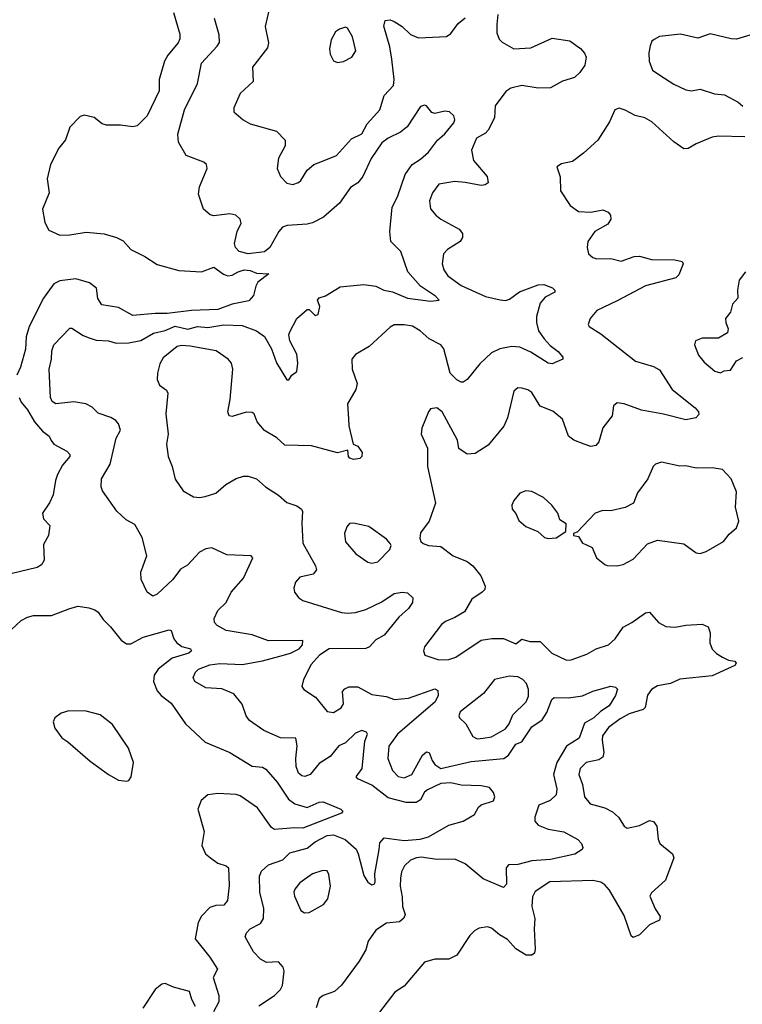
# Model space of a CAD drawing. Extents: x 1690054 to 1842981, y 782881 to 914114.
# Tile 80 of 256: x 1722117 to 1725683, y 824322 to 829179. Entities that reach past the tile are written whole.
import ezdxf

# ---------------------------------------------------------------- set-up
doc = ezdxf.new("R2010")
doc.units = 0

msp = doc.modelspace()

# ---------------------------------------------------------------- linework, layer by layer
at = {"layer": '0CON10XD'}
for points in [[(1722875.5, 829215), (1722907.6, 829107.6), (1722907.8, 829085), (1722898.9, 829065), (1722848.6, 829005), (1722831.4, 828975), (1722805.8, 828885), (1722805, 828827.5), (1722745.7, 828704.3), (1722697.5, 828655), (1722675, 828650), (1722615, 828658.6), (1722545, 828659.2), (1722525, 828666.2), (1722485, 828696), (1722435, 828708.6), (1722415, 828701.4), (1722365, 828649.4), (1722343.4, 828586.6), (1722310, 828545), (1722269.3, 828465), (1722253.6, 828395), (1722262.1, 828325), (1722229.6, 828245), (1722240.6, 828179.4), (1722261.1, 828141.1), (1722315, 828117.1), (1722365, 828117.5), (1722445, 828130.8), (1722533.3, 828123.3), (1722595.5, 828105.5), (1722628, 828088), (1722666.4, 828046.4), (1722735, 828011.5), (1722795, 827971.8), (1722902.2, 827942.2), (1723015, 827935.2), (1723075, 827957.8), (1723123.4, 827923.4), (1723145, 827916.5), (1723165, 827918.5), (1723195, 827936.2), (1723225, 827945.1), (1723255, 827941.7), (1723285, 827928.9), (1723346.7, 827925), (1723292.9, 827885), (1723281.9, 827865), (1723270.7, 827819.3), (1723247.5, 827792.5), (1723165, 827776.2), (1723095, 827749.1), (1722965.6, 827744.4), (1722845, 827729.2), (1722785, 827730.5), (1722675, 827719.6), (1722605, 827759.5), (1722522, 827772), (1722503.5, 827803.5), (1722496.3, 827855), (1722461.3, 827881.3), (1722395, 827900.3), (1722315, 827891.6), (1722285, 827875.5), (1722235, 827805.5), (1722163.9, 827665), (1722149, 827615), (1722146.6, 827553.4), (1722121.3, 827465), (1722102.5, 827425)], [(1723348.8, 829231.2), (1723327.8, 829145), (1723344.4, 829065), (1723340.3, 829039.7), (1723266.7, 828945), (1723270, 828875), (1723204.6, 828815.4), (1723174.2, 828745), (1723174.2, 828725), (1723220, 828685), (1723255, 828665.6), (1723385, 828628.8), (1723426.7, 828585), (1723426.4, 828556.4), (1723394.5, 828495.5), (1723387.1, 828445), (1723404.3, 828405), (1723435, 828372), (1723465, 828365.8), (1723493.2, 828376.8), (1723505, 828386.2), (1723535, 828437.5), (1723568.8, 828465), (1723611.2, 828481.2), (1723680.8, 828509.2), (1723755, 828591.4), (1723805, 828616.5), (1723831.8, 828665), (1723894.6, 828735), (1723915.6, 828805), (1723961.5, 828855), (1723964.6, 828885), (1723953.8, 828983.8), (1723943.3, 829045), (1723913.5, 829146.5), (1723920, 829175), (1723945, 829179.2), (1723965, 829171.1), (1724005.3, 829145.3), (1724046.2, 829106.2), (1724085, 829089.5), (1724224.1, 829095.9), (1724245, 829111.2), (1724280.3, 829159.7), (1724315, 829188.1)], [(1724476.1, 829205), (1724472.5, 829155), (1724471.8, 829115), (1724483.1, 829083.1), (1724498, 829068), (1724555.9, 829035.9), (1724639.3, 829040.7), (1724745, 829087.8), (1724832.5, 829075), (1724885, 829036.7), (1724904.1, 829014.1), (1724912, 828995), (1724906, 828955), (1724881.7, 828918.3), (1724855.3, 828894.7), (1724795, 828876.2), (1724737.3, 828842.7), (1724675, 828840.9), (1724595, 828854), (1724541.2, 828841.2), (1724516.2, 828825), (1724463.9, 828755), (1724460.4, 828695), (1724429.5, 828635), (1724415, 828620), (1724371.4, 828595), (1724347.1, 828535), (1724356.5, 828485), (1724424.5, 828405), (1724428.1, 828375), (1724414.6, 828365.4), (1724395, 828362.1), (1724315.9, 828375.9), (1724265, 828380.8), (1724185, 828368.5), (1724154.4, 828325), (1724140, 828285), (1724145, 828246.7), (1724170.8, 828215), (1724195, 828194.5), (1724286.6, 828146.6), (1724302, 828125), (1724302, 828105), (1724290, 828085), (1724228.1, 828045), (1724209.1, 828025), (1724202.7, 827975), (1724209.5, 827945), (1724229.4, 827915), (1724295, 827868), (1724415, 827813.8), (1724487.6, 827797.6), (1724515, 827794.6), (1724535, 827800), (1724583.7, 827836.3), (1724675, 827871.5), (1724703.2, 827873.2), (1724746.8, 827856.8), (1724758, 827845), (1724758, 827835), (1724710, 827810), (1724685, 827780.8), (1724668, 827715), (1724668, 827685), (1724678.1, 827645), (1724704.5, 827605), (1724735, 827572.1), (1724775, 827542), (1724796.7, 827515), (1724797.5, 827505), (1724745, 827481.4), (1724724.2, 827485), (1724639.7, 827539.7), (1724585, 827564.3), (1724545, 827567.6), (1724486.4, 827556.4), (1724445, 827535.5), (1724388.2, 827481.8), (1724326, 827405), (1724305, 827391.2), (1724295, 827391.2), (1724275, 827402.5), (1724241.9, 827435), (1724210.7, 827555), (1724195.5, 827575.5), (1724137.1, 827605), (1724094, 827645), (1724055, 827667.3), (1724015, 827674.4), (1723965, 827674.4), (1723945, 827663.1), (1723842.2, 827567.8), (1723775, 827527.1), (1723756.9, 827505), (1723758, 827455), (1723782.9, 827385), (1723775.8, 827355), (1723735.6, 827285), (1723739.5, 827210.5), (1723741.5, 827175), (1723762.5, 827085), (1723785, 827076), (1723807.5, 827045), (1723806.2, 827025), (1723795.6, 827014.4), (1723765, 827010), (1723745.7, 827015.7), (1723739.2, 827025), (1723736.1, 827056.1), (1723685, 827042.3), (1723556.9, 827076.9), (1723425, 827080), (1723385.8, 827115.8), (1723325, 827153.1), (1723288.6, 827195), (1723274.2, 827234.2), (1723265, 827242), (1723235, 827242.9), (1723165, 827221.5), (1723150.8, 827225), (1723143.8, 827245), (1723156.4, 827305), (1723168.2, 827455), (1723161.9, 827485), (1723145.3, 827505.3), (1723086.2, 827545), (1722958.7, 827568.7), (1722915, 827572.3), (1722895, 827567.9), (1722825, 827512), (1722808.6, 827481.4), (1722796.7, 827435), (1722795.6, 827405), (1722806.4, 827376.4), (1722841.2, 827351.2), (1722847.5, 827337.5), (1722838.9, 827235), (1722850.6, 827135), (1722841.4, 827085), (1722850, 827025), (1722870, 826975), (1722885, 826912.5), (1722923.3, 826855), (1722975, 826826), (1723005, 826822.5), (1723032.7, 826827.3), (1723085, 826844), (1723134.4, 826885.6), (1723185, 826916), (1723222.3, 826927.7), (1723245, 826926.7), (1723285, 826913.8), (1723330, 826875), (1723394.3, 826834.3), (1723435, 826797.5), (1723485, 826781.9), (1723507.5, 826765), (1723513, 826753), (1723509.6, 826695), (1723515, 826597.5), (1723576.5, 826485), (1723581.4, 826465), (1723565, 826444.3), (1723500.3, 826429.7), (1723478, 826405), (1723470, 826375), (1723473.8, 826355), (1723495, 826326.7), (1723515, 826314), (1723705, 826255.3), (1723735, 826251.8), (1723775, 826255.3), (1723825, 826270.4), (1723905, 826307.3), (1723965, 826348.9), (1724005, 826354.4), (1724031.4, 826351.4), (1724056.9, 826326.9), (1724055.6, 826305), (1724035.2, 826274.8), (1723988.2, 826231.8), (1723915, 826143.3), (1723875, 826119.4), (1723844.1, 826085.9), (1723825, 826077.1), (1723645, 826075.4), (1723596.7, 826045), (1723555, 825999.2), (1723518, 825925), (1723509.5, 825889.5), (1723520, 825875), (1723577.6, 825837.6), (1723635, 825766), (1723665, 825761.4), (1723704, 825785), (1723715.7, 825805), (1723710, 825865), (1723721.3, 825878.7), (1723742, 825888), (1723785, 825887.5), (1723855, 825850.5), (1723925, 825840), (1723966.1, 825826.1), (1724035, 825832.2), (1724165, 825878.2), (1724180.9, 825870.9), (1724181.8, 825845), (1724167.2, 825815), (1723981.1, 825655), (1723938, 825595), (1723934.1, 825534.1), (1723957.5, 825475), (1723985, 825446.4), (1724015, 825439.2), (1724051.5, 825455), (1724105, 825551.1), (1724125, 825567.9), (1724138.1, 825565), (1724151.8, 825525), (1724165, 825505.5), (1724195, 825484.6), (1724345, 825519.2), (1724505.9, 825534.1), (1724528.5, 825551.5), (1724564.7, 825605), (1724595, 825616.9), (1724645, 825690.8), (1724695.4, 825725), (1724718.5, 825761.5), (1724742.7, 825825), (1724754.5, 825835.5), (1724825, 825834.1), (1724895, 825843.1), (1724945, 825866.9), (1725035, 825891.4), (1725056.6, 825886.6), (1725067, 825877), (1725057.3, 825845), (1725025.3, 825795), (1724983.1, 825766.9), (1724951.1, 825735), (1724905, 825708.8), (1724878.1, 825635), (1724815.7, 825595), (1724767.8, 825515), (1724750.6, 825455), (1724768.2, 825385), (1724764.5, 825355), (1724735, 825327.5), (1724679.2, 825305), (1724659.4, 825245), (1724659.4, 825225), (1724675, 825205.7), (1724725, 825185.4), (1724802.4, 825172.4), (1724871.2, 825135), (1724890, 825115), (1724896.2, 825095), (1724893.3, 825085), (1724856.6, 825063.4), (1724736.7, 825036.7), (1724645, 825029.1), (1724575, 825011.5), (1724529.1, 825010.9), (1724518.2, 824995), (1724519.4, 824915), (1724505, 824898), (1724405, 824940.5), (1724315, 825015.4), (1724265, 825038.2), (1724175, 825036.9), (1724097.6, 825047.6), (1724075, 825045.4), (1724045, 825032.5), (1724015.3, 825004.7), (1724001.2, 824975), (1723995.9, 824944.1), (1723994.1, 824905), (1724005, 824852.5), (1724005.4, 824805), (1724019.3, 824765), (1724013.4, 824746.6), (1723991, 824729), (1723927.4, 824722.6), (1723875, 824687.8), (1723836.9, 824633.1), (1723825, 824590), (1723792.3, 824535), (1723705, 824416), (1723671.2, 824385), (1723615, 824366.2), (1723595, 824350), (1723580, 824305)], [(1724238.1, 828725), (1724215, 828728.5), (1724165, 828716.2), (1724150.8, 828720.8), (1724124.2, 828754.2), (1724115, 828758), (1724095, 828750.8), (1724028.8, 828651.2), (1723995.8, 828625), (1723935, 828594.7), (1723905, 828572), (1723852.4, 828495), (1723810.2, 828405), (1723785, 828374.1), (1723749, 828351), (1723695, 828274.4), (1723615.8, 828205), (1723562.4, 828177.6), (1723535, 828170), (1723436.4, 828163.6), (1723414.5, 828155.5), (1723395.5, 828134.5), (1723351.9, 828055), (1723325, 828033.8), (1723245, 828023.6), (1723200, 828035), (1723181.9, 828055), (1723177.8, 828075), (1723190.5, 828135), (1723210, 828175), (1723205.8, 828195.8), (1723184.2, 828214.2), (1723155, 828222), (1723075, 828211.2), (1723056.4, 828216.4), (1723023.9, 828243.9), (1722999.3, 828319.3), (1723004, 828355), (1723042, 828445), (1723038.8, 828465), (1723026.5, 828476.5), (1722939.1, 828509.1), (1722901.2, 828575), (1722898.2, 828615), (1722931.3, 828735), (1722994.5, 828865), (1723014, 828965), (1723092, 829048), (1723102.6, 829067.4), (1723101.6, 829105), (1723078, 829185)], [(1723685, 828968.8), (1723715, 828973.8), (1723755.8, 828994.2), (1723775.8, 829025), (1723760, 829095), (1723735, 829137.5), (1723725, 829142.5), (1723695, 829133.3), (1723675, 829118.8), (1723655, 829080), (1723645.6, 829035), (1723649.7, 829009.7), (1723665, 828976.7), (1723685, 828968.8)], [(1725765, 829116.4), (1725655, 829083.8), (1725627.5, 829085), (1725525, 829108.8), (1725462.7, 829087.3), (1725378, 829108), (1725275, 829095.8), (1725247.7, 829082.3), (1725237.2, 829072.8), (1725228.9, 829051.1), (1725221.4, 829015), (1725223.9, 828975), (1725240.4, 828930.4), (1725276.4, 828906.4), (1725345, 828861.4), (1725405, 828832.5), (1725431.7, 828828.3), (1725475, 828836.2), (1725545, 828812.9), (1725595, 828809.2), (1725662.8, 828772.8), (1725685, 828752.5)], [(1725695, 828601.9), (1725565, 828604.4), (1725535, 828599.4), (1725455, 828567.1), (1725415, 828544.3), (1725395, 828542.9), (1725345, 828576), (1725235.8, 828675), (1725201.2, 828695), (1725155, 828706.4), (1725105, 828733.1), (1725075, 828742), (1725053.3, 828735), (1725028.1, 828675), (1724970, 828585), (1724899.5, 828520.5), (1724845, 828480), (1724791.2, 828468.8), (1724767, 828453), (1724783.6, 828403.6), (1724785.8, 828335), (1724833, 828263), (1724875, 828233.1), (1724935, 828230.5), (1724995, 828241.9), (1725020.5, 828230.5), (1725032.9, 828215), (1725034.4, 828195), (1725019.5, 828170.5), (1724955, 828134.4), (1724920.6, 828085), (1724916.7, 828055), (1724924, 828025), (1724945, 828006), (1724965, 827999.2), (1725035, 828001.9), (1725085, 827988.6), (1725149.4, 828010.6), (1725175, 828013.1), (1725235, 827996.7), (1725350, 827995), (1725385.9, 827985.9), (1725391.2, 827975), (1725369.3, 827920.7), (1725354.5, 827905.5), (1725205, 827865.8), (1725065, 827792.1)], [(1723297.1, 824315), (1723375.3, 824365), (1723404.1, 824395), (1723414.8, 824415), (1723422.5, 824485), (1723418.1, 824505), (1723395, 824531.5), (1723335, 824529.1), (1723305, 824544.3), (1723271.2, 824581.2), (1723229.2, 824655), (1723237.1, 824675), (1723255.3, 824694.7), (1723305, 824720.4), (1723320.8, 824745), (1723321.9, 824795), (1723302.5, 824875), (1723300.8, 824955), (1723310.9, 824979.2), (1723345, 825009.6), (1723415, 825034.4), (1723450, 825070), (1723535, 825093.1), (1723575, 825122.8), (1723635, 825154.2), (1723665, 825158.8), (1723723.1, 825135), (1723776.8, 825086.8), (1723788, 825065), (1723815, 824958), (1723835, 824924.2), (1723855, 824912), (1723866.2, 824915), (1723870.8, 824925), (1723870.5, 824965), (1723891.1, 825085), (1723895, 825118), (1723915, 825142.5), (1724015, 825129.4), (1724093.2, 825136.8), (1724135, 825148.4), (1724235, 825205.3), (1724305, 825225.3), (1724361.7, 825258.3), (1724381.9, 825295), (1724394.1, 825305.9), (1724454.7, 825325.3), (1724461.3, 825345), (1724455, 825367.1), (1724435, 825390.9), (1724395, 825399.6), (1724295, 825403.6), (1724245, 825414.1), (1724195, 825410.8), (1724129.5, 825380.5), (1724115, 825368.2), (1724095, 825331.5), (1724073, 825317), (1724025, 825318.2), (1723935, 825340.8), (1723855, 825402.5), (1723785, 825434.4), (1723778, 825445), (1723807.9, 825485), (1723819.8, 825620.2), (1723834, 825654), (1723828.8, 825665), (1723805, 825673.5), (1723775, 825659.2), (1723725, 825612.5), (1723692.8, 825597.2), (1723648.9, 825545), (1723595, 825509.2), (1723550, 825455), (1723525, 825445.5), (1723509.4, 825449.4), (1723493, 825463), (1723482.1, 825495), (1723479.6, 825535), (1723487.2, 825597.2), (1723480, 825635), (1723405, 825636.2), (1723322.7, 825672.7), (1723251.4, 825721.4), (1723235.4, 825745.4), (1723215, 825802.5), (1723173.8, 825853.8), (1723115, 825878.9), (1723035, 825883.1), (1722982, 825915), (1722972.9, 825935), (1722985, 825961.2), (1723000, 825975), (1723055, 825997.1), (1723105, 826003.8), (1723215, 825998.7), (1723315, 826015.7), (1723401, 826039), (1723454.3, 826055), (1723495.5, 826075), (1723512.9, 826095), (1723515, 826116.2), (1723345.3, 826115.3), (1723265, 826144), (1723135.9, 826165.9), (1723091.1, 826191.1), (1723079.2, 826205), (1723077.1, 826225), (1723094.6, 826265.4), (1723135.6, 826305), (1723161.5, 826355), (1723221.9, 826425), (1723267.5, 826525), (1723260, 826535), (1723138.7, 826538.7), (1723065, 826573.8), (1723035, 826569.2), (1723005, 826552), (1722945, 826489.2), (1722911.1, 826468.9), (1722872.2, 826417.8), (1722795.3, 826344.7), (1722775, 826335.7), (1722745.8, 826355), (1722716.9, 826416.9), (1722715.8, 826454.2), (1722743.8, 826535), (1722720.8, 826625), (1722685, 826688.8), (1722642.4, 826712.4), (1722596.9, 826755), (1722525.6, 826855), (1722519.5, 826875), (1722520.5, 826915), (1722563.1, 826986.9), (1722593.3, 827115), (1722614.4, 827155), (1722605, 827186.2), (1722592.4, 827202.4), (1722567.4, 827217.4), (1722505, 827238.1), (1722475, 827267.5), (1722443.3, 827285), (1722385, 827293.8), (1722295, 827284.5), (1722277.1, 827295), (1722269.5, 827315), (1722263.1, 827455), (1722274.3, 827505), (1722275.8, 827545), (1722286, 827575), (1722365, 827657.5), (1722375, 827657.5), (1722430.6, 827620.6), (1722460.8, 827609.2), (1722495, 827597.8), (1722555, 827595.6), (1722593.9, 827583.9), (1722655.4, 827584.6), (1722715, 827597.1), (1722777.4, 827632.6), (1722835, 827646.7), (1722885, 827667.1), (1722947.5, 827652.5), (1722995, 827666.5), (1723045, 827660), (1723125, 827674.2), (1723215, 827671.2), (1723285.7, 827645), (1723325, 827615.7), (1723359.6, 827555), (1723385, 827485.7), (1723435, 827403.3), (1723445, 827402.5), (1723460, 827425), (1723485, 827443.3), (1723490, 827485), (1723485, 827530), (1723449.6, 827595), (1723445.5, 827624.5), (1723450.2, 827639.8), (1723484.4, 827705.6), (1723535, 827750), (1723545, 827750), (1723575, 827720), (1723590, 827725), (1723597.5, 827765), (1723587.5, 827795), (1723595, 827807.5), (1723626.7, 827816.7), (1723698.3, 827861.7), (1723815, 827873.1), (1723875, 827864), (1723914.3, 827844.2), (1723956.5, 827836.5), (1724031.2, 827805), (1724145, 827791.4), (1724187.5, 827795), (1724169.2, 827815), (1724094.8, 827864.7), (1724031.9, 827935), (1723997.5, 828035), (1723948.8, 828085), (1723943.9, 828133.9), (1723955.6, 828255), (1723981.4, 828305), (1724019.4, 828415), (1724053.1, 828465), (1724095, 828490.4), (1724134.7, 828525.3), (1724178.8, 828585), (1724215, 828616.8), (1724259.6, 828670.4), (1724264.1, 828685), (1724259.5, 828705), (1724238.1, 828725)], [(1725698.6, 827935), (1725668.1, 827895), (1725660, 827845), (1725661.2, 827805), (1725634.5, 827775.5), (1725623.9, 827736.1), (1725600.8, 827705), (1725601.2, 827685), (1725612.5, 827655), (1725610, 827635), (1725565, 827607.5), (1725485, 827608.8), (1725452.5, 827595), (1725447.5, 827575), (1725466.7, 827525), (1725495, 827490), (1725547.5, 827445), (1725575, 827437.5), (1725593, 827447), (1725625, 827450), (1725655, 827496.7), (1725685, 827512.5)], [(1725065, 827792.1), (1724965, 827744), (1724932, 827705), (1724922, 827675), (1724926.7, 827665), (1724985, 827630), (1725155.3, 827495.3), (1725245, 827467.7), (1725275, 827451.5), (1725336.4, 827355), (1725450, 827265), (1725466, 827245), (1725468.8, 827231.2), (1725454.3, 827215.7), (1725405, 827205.6), (1725293.8, 827233.8), (1725185, 827252.3), (1725100, 827285), (1725065, 827290), (1725046.7, 827275), (1725040.8, 827225), (1724994.6, 827165.4), (1724975, 827097.5), (1724960.5, 827079.5), (1724935, 827074.2), (1724902.5, 827085), (1724851.2, 827105), (1724826, 827125), (1724795, 827209.2), (1724747.4, 827247.4), (1724685, 827273.3), (1724645, 827340), (1724625, 827353.5), (1724595, 827361.9), (1724575, 827362.5), (1724555, 827346.7), (1724524.5, 827215), (1724506, 827174), (1724429.2, 827080.8), (1724365, 827038.9), (1724325, 827036.7), (1724284.6, 827064.6), (1724276.9, 827105), (1724202.5, 827245), (1724175, 827264.2), (1724145, 827258.8), (1724133.8, 827245), (1724102, 827165), (1724097.5, 827135), (1724128.8, 827065), (1724128.8, 826975), (1724169.4, 826795), (1724137.5, 826705), (1724095, 826647.5), (1724091.7, 826621.7), (1724096.7, 826605), (1724107.5, 826595), (1724135, 826586), (1724195, 826580), (1724256.2, 826535), (1724325, 826505.7), (1724353.8, 826485), (1724392, 826435), (1724414.3, 826385), (1724411.9, 826368.1), (1724400, 826355), (1724348.7, 826321.3), (1724311.7, 826258.3), (1724265, 826229.5), (1724218.8, 826211.2), (1724198.6, 826195), (1724114.2, 826085), (1724109.2, 826065), (1724116.2, 826045), (1724185, 826020.9), (1724235, 826023.1), (1724268.6, 826035), (1724395, 826118.8), (1724446.7, 826126.7), (1724505, 826126), (1724565, 826100), (1724595, 826124), (1724635, 826112.5), (1724685, 826111.5), (1724743.1, 826055), (1724815, 826020), (1724838.9, 826021.1), (1724915, 826048.6), (1724961.2, 826075), (1725022, 826095), (1725055, 826125.6), (1725095, 826182.9), (1725137.1, 826205), (1725205, 826254), (1725225.8, 826255.8), (1725268.8, 826205), (1725305, 826186), (1725352.3, 826182.3), (1725405, 826193.1), (1725485, 826197.1), (1725514.4, 826184.4), (1725524.3, 826155), (1725522.5, 826105), (1725535, 826074.2), (1725555, 826051.9), (1725584.6, 826034.6), (1725615, 826020), (1725645.8, 826015), (1725652, 826005), (1725646.3, 825993.7), (1725535, 825942), (1725375, 825925.6), (1725328.8, 825905), (1725265, 825893.7), (1725235.4, 825875), (1725215, 825846.5), (1725203.1, 825786.9), (1725194.3, 825775.7), (1725125, 825755.3), (1725079.7, 825729.7), (1725023, 825687), (1724993.5, 825646.5), (1724990.8, 825625), (1725000.3, 825565), (1724995, 825541.9), (1724975, 825528.2), (1724912, 825515), (1724882.2, 825485), (1724875.6, 825455), (1724895, 825406.7), (1724904.5, 825345), (1724931.7, 825311.7), (1725005, 825290.9), (1725042, 825272), (1725071.9, 825245), (1725100.3, 825200.3), (1725115, 825191.4), (1725175, 825203.5), (1725225, 825229.2), (1725245, 825224), (1725261.2, 825201.2), (1725267, 825137), (1725275.8, 825115), (1725338.8, 825065), (1725345.8, 825045), (1725304, 824935), (1725235, 824872.5), (1725226.7, 824855), (1725253.2, 824793.2), (1725277.5, 824755), (1725275, 824737.5), (1725225, 824714.2), (1725175, 824664.2), (1725145, 824651.2), (1725135, 824660), (1725100.5, 824760.5), (1725027.9, 824885), (1725005, 824912.2), (1724985, 824924.5), (1724945, 824932.7), (1724733.4, 824926.6), (1724661.4, 824878.6), (1724648.3, 824851.7), (1724644.6, 824805), (1724660, 824745), (1724655.4, 824695), (1724661.1, 824595), (1724657.1, 824575), (1724645, 824564), (1724615.8, 824564.2), (1724565, 824595.4), (1724525, 824641.8), (1724484.2, 824664.2), (1724445, 824697.1), (1724425, 824704.5), (1724385, 824698.5), (1724363.4, 824686.6), (1724338.9, 824661.1), (1724275, 824563.8), (1724235, 824544.2), (1724165, 824545.5), (1724115, 824530.4), (1724015, 824410.9), (1723968.2, 824381.8), (1723871.3, 824255)], [(1722114.7, 827315.3), (1722125, 827292.5), (1722156.4, 827255), (1722190.9, 827195), (1722230.1, 827150.1), (1722262.5, 827125), (1722272.9, 827102.9), (1722285.7, 827085.7), (1722350.2, 827050.2), (1722364, 827035), (1722364, 827025), (1722328.9, 826981.1), (1722303.9, 826936.1), (1722293.3, 826906.7), (1722281.9, 826835), (1722264.4, 826795.6), (1722230, 826745), (1722235, 826717.5), (1722265.9, 826684.1), (1722258.8, 826635), (1722235, 826590), (1722237.3, 826512.7), (1722225, 826490), (1722203, 826477), (1722074, 826446)], [(1725064.3, 826485.7), (1725095, 826492.5), (1725145, 826518), (1725215, 826593.8), (1725265, 826611.2), (1725395, 826593.8), (1725455, 826550), (1725475, 826546.2), (1725505, 826556.2), (1725590, 826605), (1725618.3, 826641.7), (1725655, 826672.5), (1725666, 826705), (1725650, 826775), (1725655, 826850), (1725627.5, 826915), (1725585, 826960), (1725535, 826968), (1725455, 826966.2), (1725405, 826978), (1725375, 826976), (1725285, 826996), (1725255, 826986.7), (1725243.3, 826975), (1725216.2, 826915), (1725165.8, 826845), (1725145.5, 826794.5), (1725105, 826772.5), (1725035, 826756.2), (1724995, 826758), (1724957.5, 826745), (1724868.3, 826651.7), (1724850, 826645), (1724850, 826635), (1724875, 826630), (1724895, 826597.5), (1724910.7, 826590.7), (1724942.5, 826575), (1724963.9, 826523.9), (1725005, 826491.2), (1725016, 826486), (1725064.3, 826485.7)], [(1724725, 826620), (1724765, 826622.5), (1724812.5, 826655), (1724813, 826693), (1724782.5, 826712.5), (1724772, 826745), (1724743.8, 826785), (1724702.3, 826822.3), (1724645, 826851.2), (1724614.1, 826855.9), (1724585, 826843.3), (1724555, 826807.5), (1724546.4, 826783.6), (1724546.7, 826765), (1724565, 826742.5), (1724579.5, 826709.5), (1724615, 826678.8), (1724674.1, 826654.1), (1724707.5, 826625), (1724725, 826620)], [(1723855, 826498.6), (1723885, 826504.4), (1723944.1, 826565.9), (1723950, 826585), (1723945.8, 826595.8), (1723926.8, 826616.8), (1723839.4, 826679.4), (1723765, 826696), (1723745, 826693.8), (1723732.1, 826677.9), (1723720.8, 826645), (1723725, 826603.3), (1723776, 826545), (1723835, 826502.5), (1723855, 826498.6)], [(1722075, 826170), (1722125.3, 826214.7), (1722155, 826231.5), (1722185, 826240.9), (1722275, 826239.4), (1722365, 826274.6), (1722405, 826285.5), (1722458.7, 826278.7), (1722488.5, 826268.5), (1722505, 826256.2), (1722529.7, 826219.7), (1722566, 826185), (1722617.9, 826117.9), (1722645, 826100), (1722665, 826100.8), (1722726.7, 826133.3), (1722855, 826168.8), (1722865, 826166.7), (1722877.8, 826125), (1722892.5, 826105), (1722917.9, 826087.9), (1722960, 826075), (1722964.4, 826065), (1722951.9, 826055), (1722870.3, 826029.7), (1722800.8, 825975), (1722781.5, 825945), (1722777.5, 825915), (1722795, 825868.1), (1722814.6, 825845), (1722865, 825807.5), (1722936.1, 825706.1), (1723032, 825615), (1723155, 825564.7), (1723265, 825497.3), (1723315, 825491.8), (1723332.2, 825482.2), (1723388.5, 825418.5), (1723443.8, 825333.8), (1723475, 825310.3), (1723535, 825293.1), (1723595, 825318.6), (1723615, 825320.8), (1723702.5, 825285), (1723712.5, 825275), (1723705.8, 825264.2), (1723515, 825190.2), (1723475, 825193.1), (1723375, 825184.8), (1723359.2, 825195), (1723290.5, 825290.5), (1723205, 825350.8), (1723185, 825357.4), (1723095, 825361.6), (1723045, 825356.2), (1723012.5, 825327.5), (1722996.8, 825285), (1723026.9, 825175), (1723016.5, 825105), (1723033.5, 825065), (1723058.1, 825045), (1723095, 825017.8), (1723135.4, 825005.4), (1723148.1, 824995), (1723151.1, 824908.9), (1723143.1, 824835), (1723125, 824811.1), (1723085, 824809.1), (1723055, 824798.9), (1723015, 824756.5), (1722997.6, 824725), (1722983.5, 824645), (1723055.4, 824555), (1723092.9, 824495), (1723071.2, 824455), (1723100, 824365), (1723100, 824335), (1723074, 824285)], [(1724375, 825632.5), (1724405, 825634.6), (1724445, 825641.2), (1724515, 825681.5), (1724533.2, 825705), (1724550, 825750), (1724616.5, 825815), (1724627.2, 825842.8), (1724627.5, 825875), (1724618.5, 825905), (1724599.2, 825925), (1724575, 825937.3), (1724535, 825941.3), (1724460.8, 825925), (1724405.3, 825854.7), (1724291.2, 825765), (1724283.8, 825745), (1724287.5, 825735), (1724318.8, 825705), (1724353.1, 825643.1), (1724375, 825632.5)], [(1722645, 825422.9), (1722655, 825426), (1722668.1, 825445), (1722679.3, 825515), (1722654.2, 825585), (1722575, 825702.4), (1722515, 825749.7), (1722445, 825768.7), (1722359.4, 825770.6), (1722321.9, 825758.1), (1722290.8, 825735), (1722282.9, 825715), (1722290, 825685), (1722325, 825637.1), (1722355, 825617.5), (1722465, 825520.9), (1722555, 825456.2), (1722605, 825427.1), (1722645, 825422.9)], [(1723523.2, 824773.2), (1723545, 824774.4), (1723615.6, 824814.4), (1723637.9, 824842.1), (1723650.6, 824905), (1723643, 824963), (1723635, 824981.2), (1723612.3, 824982.3), (1723562.5, 824965), (1723499.2, 824920.8), (1723475, 824890), (1723469.4, 824875), (1723472.5, 824855), (1723504.3, 824785), (1723523.2, 824773.2)], [(1722985, 824311.5), (1722967.1, 824345), (1722955.4, 824385.4), (1722876.3, 824406.3), (1722835, 824425.5), (1722818, 824422), (1722785.7, 824395), (1722725, 824303.8)]]:
    msp.add_lwpolyline(points, dxfattribs=at)

doc.saveas('drawing.dxf')
